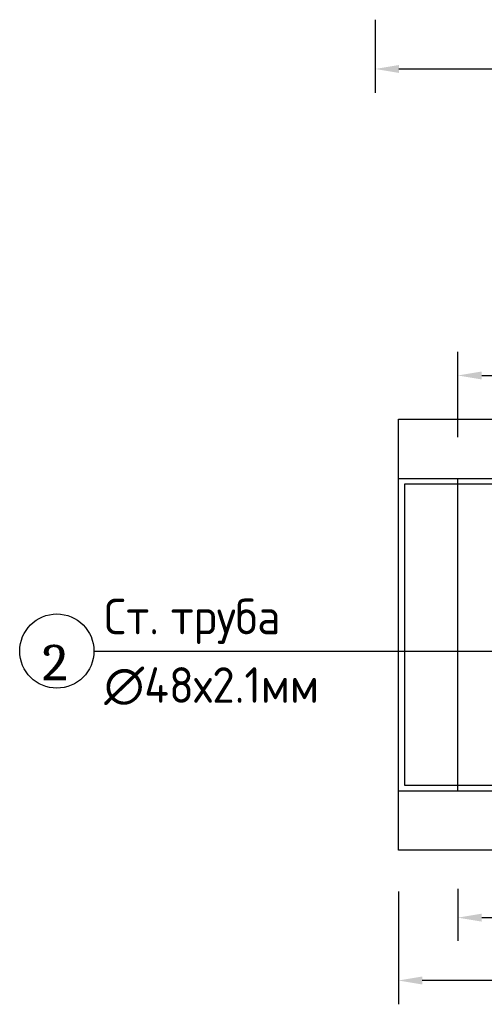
# Model space of a CAD drawing. Header units: millimetres. Extents: x -2765404 to 11272, y -239948 to 1313256.
# Tile 48 of 85: x -103237 to -99319, y -101620 to -93311. Entities that reach past the tile are written whole.
import ezdxf

# ---------------------------------------------------------------- set-up
doc = ezdxf.new("R2010")
doc.units = ezdxf.units.MM
doc.layers.add('PDF _0', color=7, linetype='Continuous')
doc.layers.add('PDF _Текст', color=7, linetype='Continuous')
doc.styles.add('PDF Cambria', font='Cambria.ttf')

msp = doc.modelspace()

# ---------------------------------------------------------------- linework, layer by layer
at = {"layer": 'PDF _0', "lineweight": 25}
for points in [[(-100239.8, -93310.6), (-100239.8, -93927.3)], [(-100039, -93726.5), (-97376.1, -93726.5)], [(-99541.8, -96834.1), (-99541.8, -96112.2)], [(-99341, -96313), (-98872.5, -96313)], [(-96085.2, -97230.9), (-99991.2, -97230.9), (-99991.2, -99769.6), (-96085.2, -99769.6)], [(-91744.2, -98641.3), (-102615.9, -98641.3)], [(-100043.8, -100668.4), (-100043.8, -101619.8)], [(-99541.8, -100644.5), (-99541.8, -101084.3)], [(-99341, -100888.3), (-91079.7, -100888.3)], [(-90577.7, -101419), (-99843, -101419)]]:
    msp.add_lwpolyline(points, dxfattribs=at)
at = {"layer": 'PDF _0', "lineweight": 30}
msp.add_lwpolyline([(-100043.8, -96681.1), (-90376.9, -96681.1), (-90376.9, -100319.4), (-100043.8, -100319.4)], close=True, dxfattribs=at)
for points in [[(-100043.8, -97183.1), (-90376.9, -97183.1)], [(-99541.8, -99822.2), (-99541.8, -97183.1)], [(-90376.9, -99822.2), (-100043.8, -99822.2)]]:
    msp.add_lwpolyline(points, dxfattribs=at)
at = {"layer": 'PDF _0', "lineweight": 25}
msp.add_circle((-102924.3, -98638.9), 313.1, dxfattribs=at)
at = {"layer": 'PDF _0', "transparency": 33554559}
for points in [[(-100039, -93693.1), (-100039, -93760), (-100239.8, -93726.5)], [(-99341, -96279.5), (-99341, -96346.5), (-99541.8, -96313)], [(-99341, -100854.8), (-99341, -100921.8), (-99541.8, -100888.3)], [(-99843, -101385.5), (-99843, -101452.4), (-100043.8, -101419)]]:
    msp.add_solid(points, dxfattribs=at)

# ---------------------------------------------------------------- texts
at = {"layer": 'PDF _Текст', "attachment_point": 7, "style": 'PDF Cambria'}
for s, insert, char_height in [('Ст. труба', (-102525.1, -98578.7), 299.99), ('2', (-103046.2, -98884.6), 300), ('∅48х2.1мм', (-102525.1, -99095), 299.99)]:
    msp.add_mtext(s, dxfattribs=dict(at, insert=insert, char_height=char_height))

doc.saveas('drawing.dxf')
